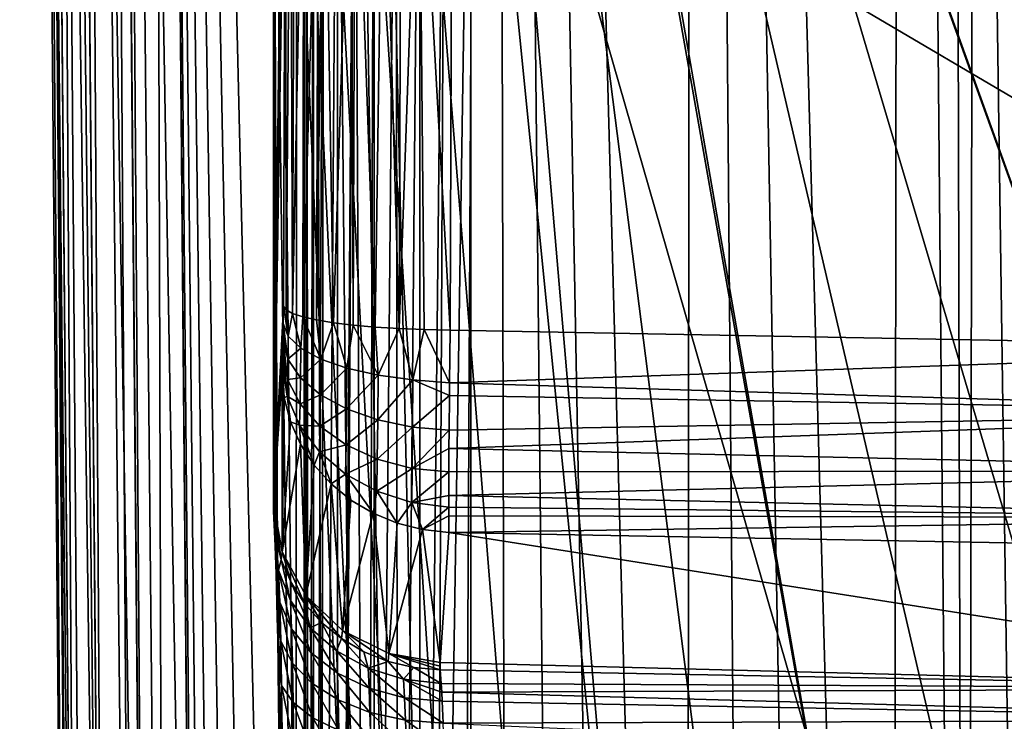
# Model space of a CAD drawing. Header units: metres. Extents: x -104 to 104, y -111 to 38.
# Tile 48 of 256: x -16.58 to -5.08, y -80.43 to -72.23. Entities that reach past the tile are written whole.
import ezdxf

# ---------------------------------------------------------------- set-up
doc = ezdxf.new("R2010")
doc.units = ezdxf.units.M
doc.layers.add('solid_509367_AD153', color=7, linetype='CONTINUOUS')

msp = doc.modelspace()

# ---------------------------------------------------------------- linework, layer by layer
at = {"layer": 'solid_509367_AD153'}
for points in [[(-13.306856, -22.336416, 19), (-15.078767, -28.81238, 19), (-13.366148, -100.621399, 19)], [(-13.306856, -22.336416, 19), (-13.366148, -100.621399, 19), (-12.973445, -101.476456, 19)], [(-13.306856, -22.336416, 19), (-12.020095, -103.109848, 19), (-11.469076, -103.872032, 19)], [(-11.061666, -23.528255, 19), (-13.306856, -22.336416, 19), (-11.469076, -103.872032, 19)], [(-13.306856, -22.336416, 19), (-12.523104, -102.308563, 19), (-12.020095, -103.109848, 19)], [(-13.306856, -22.336416, 19), (-12.973445, -101.476456, 19), (-12.523104, -102.308563, 19)], [(-11.061666, -23.528255, 19), (-11.469076, -103.872032, 19), (-10.865832, -104.60054, 19)], [(-11.061666, -23.528255, 19), (-9.526584, -105.931496, 19), (-8.794384, -106.528069, 19)], [(-8.716385, -24.495298, 19), (-11.061666, -23.528255, 19), (-8.794384, -106.528069, 19)], [(-11.061666, -23.528255, 19), (-10.215745, -105.289925, 19), (-9.526584, -105.931496, 19)], [(-11.061666, -23.528255, 19), (-10.865832, -104.60054, 19), (-10.215745, -105.289925, 19)], [(-8.716385, -24.495298, 19), (-8.794384, -106.528069, 19), (-8.022607, -107.077965, 19)], [(-8.716385, -24.495298, 19), (-7.220922, -107.574203, 19), (-6.388215, -108.016479, 19)], [(-6.283266, -25.228895, 19), (-8.716385, -24.495298, 19), (-6.388215, -108.016479, 19)], [(-8.716385, -24.495298, 19), (-8.022607, -107.077965, 19), (-7.220922, -107.574203, 19)], [(-6.283266, -25.228895, 19), (-6.388215, -108.016479, 19), (-5.524226, -108.405891, 19)], [(-5.668289, -52.594933, 19), (-6.283266, -25.228895, 19), (-5.524226, -108.405891, 19)], [(-16.464533, -28.824472, 18.074024), (-16.578709, -28.82547, 17.5), (-15.885823, -95.138023, 18.074024)], [(-16.578709, -28.82547, 17.5), (-16.578709, -28.82547, -14.70081), (-16, -95.139023, -5.381048)], [(-16.505285, -28.889103, -15.158151), (-16, -95.139023, -5.381048), (-16.578709, -28.82547, -14.70081)], [(-16, -95.139023, 17.5), (-16.578709, -28.82547, 17.5), (-16, -95.139023, -5.381048)], [(-15.885823, -95.138023, 18.074024), (-16.578709, -28.82547, 17.5), (-16, -95.139023, 17.5)], [(-16.138969, -28.821632, 18.561077), (-16.464533, -28.824472, 18.074024), (-15.560261, -95.135185, 18.561077)], [(-16.464533, -28.824472, 18.074024), (-15.885823, -95.138023, 18.074024), (-15.560261, -95.135185, 18.561077)], [(-15.651682, -28.817379, 18.886271), (-16.138969, -28.821632, 18.561077), (-15.072972, -95.130928, 18.886271)], [(-16.138969, -28.821632, 18.561077), (-15.560261, -95.135185, 18.561077), (-15.072972, -95.130928, 18.886271)], [(-15.651682, -28.817379, 18.886271), (-14.500057, -95.125931, 19), (-15.078767, -28.81238, 19)], [(-15.651682, -28.817379, 18.886271), (-15.072972, -95.130928, 18.886271), (-14.500057, -95.125931, 19)], [(-15.078767, -28.81238, 19), (-13.703911, -99.736122, 19), (-13.366148, -100.621399, 19)], [(-15.078767, -28.81238, 19), (-13.984571, -98.830017, 19), (-13.703911, -99.736122, 19)], [(-15.078767, -28.81238, 19), (-14.204238, -97.916931, 19), (-13.984571, -98.830017, 19)], [(-15.078767, -28.81238, 19), (-14.362865, -96.997032, 19), (-14.204238, -97.916931, 19)], [(-15.078767, -28.81238, 19), (-14.461473, -96.066704, 19), (-14.362865, -96.997032, 19)], [(-15.078767, -28.81238, 19), (-14.500057, -95.125931, 19), (-14.461473, -96.066704, 19)], [(-16.505285, -28.889103, -15.158151), (-15.948905, -95.192352, -5.763708), (-16, -95.139023, -5.381048)], [(-16.505285, -28.889103, -15.158151), (-16.464012, -28.904299, -15.268829), (-15.948905, -95.192352, -5.763708)], [(-16.464012, -28.904299, -15.268829), (-15.885302, -95.21785, -5.949071), (-15.948905, -95.192352, -5.763708)], [(-16.464012, -28.904299, -15.268829), (-16.292158, -28.945486, -15.572569), (-15.885302, -95.21785, -5.949071)], [(-16.292158, -28.945486, -15.572569), (-15.560588, -95.282631, -6.4302), (-15.799027, -95.241432, -6.12222)], [(-16.292158, -28.945486, -15.572569), (-16.138748, -28.969154, -15.750506), (-15.560588, -95.282631, -6.4302)], [(-16.292158, -28.945486, -15.572569), (-15.799027, -95.241432, -6.12222), (-15.885302, -95.21785, -5.949071)], [(-16.138748, -28.969154, -15.750506), (-15.960203, -28.988834, -15.901615), (-15.560588, -95.282631, -6.4302)], [(-15.960203, -28.988834, -15.901615), (-15.249843, -95.313156, -6.666649), (-15.560588, -95.282631, -6.4302)], [(-15.960203, -28.988834, -15.901615), (-15.652354, -29.010181, -16.072624), (-15.249843, -95.313156, -6.666649)], [(-15.652354, -29.010181, -16.072624), (-15.07364, -95.32373, -6.752864), (-15.249843, -95.313156, -6.666649)], [(-15.652354, -29.010181, -16.072624), (-15.541929, -29.0149, -16.113066), (-15.07364, -95.32373, -6.752864)], [(-15.541929, -29.0149, -16.113066), (-15.078767, -29.021139, -16.186213), (-14.887978, -95.33091, -6.815448)], [(-15.541929, -29.0149, -16.113066), (-14.887978, -95.33091, -6.815448), (-15.07364, -95.32373, -6.752864)], [(-12.25, -95.139023, -6.89395), (-14.500057, -95.334694, -6.86645), (-15.078767, -29.021139, -16.186213)], [(-14.887978, -95.33091, -6.815448), (-15.078767, -29.021139, -16.186213), (-14.500057, -95.334694, -6.86645)], [(-9.259171, -87.196854, -8.010149), (-15.078767, -29.021139, -16.186213), (-12.122924, -53.754974, -12.710098)], [(-12.12449, -93.411285, -7.136768), (-12.25, -95.139023, -6.89395), (-15.078767, -29.021139, -16.186213)], [(-11.75394, -91.723495, -7.373971), (-12.12449, -93.411285, -7.136768), (-15.078767, -29.021139, -16.186213)], [(-11.142272, -90.098335, -7.602372), (-11.75394, -91.723495, -7.373971), (-15.078767, -29.021139, -16.186213)], [(-10.304474, -88.580566, -7.81568), (-11.142272, -90.098335, -7.602372), (-15.078767, -29.021139, -16.186213)], [(-9.259171, -87.196854, -8.010149), (-10.304474, -88.580566, -7.81568), (-15.078767, -29.021139, -16.186213)], [(-5.421287, -53.759758, 19), (-5.668289, -52.594933, 19), (-5.524226, -108.405891, 19)], [(-6.622904, -84.93483, -8.328055), (-12.122924, -53.754974, -12.710098), (-11.748401, -55.467903, -12.469362)], [(-8.020223, -85.969955, -8.182578), (-9.259171, -87.196854, -8.010149), (-12.122924, -53.754974, -12.710098)], [(-6.622904, -84.93483, -8.328055), (-8.020223, -85.969955, -8.182578), (-12.122924, -53.754974, -12.710098)], [(-5.421287, -53.759758, 19), (-5.524226, -108.405891, 19), (-4.639905, -108.737579, 19)], [(-4.936345, -54.849998, 19), (-5.421287, -53.759758, 19), (-4.639905, -108.737579, 19)], [(-1.750467, -83.133163, -8.581263), (-11.748401, -55.467903, -12.469362), (-11.130763, -57.115223, -12.237846)], [(-5.09022, -84.105186, -8.444654), (-6.622904, -84.93483, -8.328055), (-11.748401, -55.467903, -12.469362)], [(-3.449093, -83.499474, -8.529782), (-5.09022, -84.105186, -8.444654), (-11.748401, -55.467903, -12.469362)], [(-1.750467, -83.133163, -8.581263), (-3.449093, -83.499474, -8.529782), (-11.748401, -55.467903, -12.469362)], [(0, -83.00824, -8.598821), (-11.130763, -57.115223, -12.237846), (-10.286567, -58.650589, -12.022065)], [(-1.750467, -83.133163, -8.581263), (-11.130763, -57.115223, -12.237846), (0, -83.00824, -8.598821)], [(0, -83.00824, -8.598821), (-10.286567, -58.650589, -12.022065), (-9.235709, -60.047344, -11.825764)], [(0, -83.00824, -8.598821), (-9.235709, -60.047344, -11.825764), (-7.993071, -61.282524, -11.65217)], [(0, -83.00824, -8.598821), (-7.993071, -61.282524, -11.65217), (-6.595271, -62.322243, -11.506047)], [(0, -83.00824, -8.598821), (-6.595271, -62.322243, -11.506047), (-5.065336, -63.15366, -11.389199)], [(-11.307395, -66.963005, 15.803905), (0, -66.735802, 16.1), (0, -106.24762, 16.1)], [(-13.254356, -95, 13.856945), (-13.529931, -67.189644, 3.333144), (-13.254356, -66.963005, 13.856945)], [(-13.223433, -66.963005, 14.15876), (-13.254356, -95, 13.856945), (-13.254356, -66.963005, 13.856945)], [(-13.207033, -95, 14.240168), (-13.254356, -95, 13.856945), (-13.223433, -66.963005, 14.15876)], [(-13.207033, -95, 14.240168), (-13.223433, -66.963005, 14.15876), (-13.147212, -66.963005, 14.452426)], [(-13.147211, -95, 14.452428), (-13.207033, -95, 14.240168), (-13.147212, -66.963005, 14.452426)], [(-13.147211, -95, 14.452428), (-13.147212, -66.963005, 14.452426), (-13.027449, -66.963005, 14.731183)], [(-13.064178, -95, 14.657248), (-13.147211, -95, 14.452428), (-13.027449, -66.963005, 14.731183)], [(-13.064178, -95, 14.657248), (-13.027449, -66.963005, 14.731183), (-12.866898, -66.963005, 14.988617)], [(-12.866896, -95, 14.98862), (-13.064178, -95, 14.657248), (-12.866898, -66.963005, 14.988617)], [(-12.866896, -95, 14.98862), (-12.866898, -66.963005, 14.988617), (-12.669255, -66.963005, 15.218804)], [(-12.833417, -95, 15.032895), (-12.866896, -95, 14.98862), (-12.669255, -66.963005, 15.218804)], [(-12.525961, -95, 15.348859), (-12.833417, -95, 15.032895), (-12.669255, -66.963005, 15.218804)], [(-12.525961, -95, 15.348859), (-12.669255, -66.963005, 15.218804), (-12.439068, -66.963005, 15.416448)], [(-12.439065, -95, 15.41645), (-12.525961, -95, 15.348859), (-12.439068, -66.963005, 15.416448)], [(-12.439065, -95, 15.41645), (-12.439068, -66.963005, 15.416448), (-12.181633, -66.963005, 15.576998)], [(-12.15675, -95, 15.589786), (-12.439065, -95, 15.41645), (-12.181633, -66.963005, 15.576998)], [(-12.15675, -95, 15.589786), (-12.181633, -66.963005, 15.576998), (-11.902876, -66.963005, 15.696761)], [(-11.902874, -95, 15.696762), (-12.15675, -95, 15.589786), (-11.902876, -66.963005, 15.696761)], [(-11.902874, -95, 15.696762), (-11.902876, -66.963005, 15.696761), (-11.609211, -66.963005, 15.772982)], [(-11.743725, -95, 15.743969), (-11.902874, -95, 15.696762), (-11.609211, -66.963005, 15.772982)], [(-11.743725, -95, 15.743969), (-11.307395, -66.963005, 15.803905), (-11.307395, -95, 15.803905)], [(-11.743725, -95, 15.743969), (-11.609211, -66.963005, 15.772982), (-11.307395, -66.963005, 15.803905)], [(-11.307395, -66.963005, 15.803905), (0, -106.24762, 16.1), (-11.307395, -95, 15.803905)], [(-13.254356, -95, 13.856945), (-13.6131, -67.469704, 0.157062), (-13.529931, -67.189644, 3.333144)], [(-13.615156, -77.931595, -0.00046), (-13.6131, -67.469704, 0.157062), (-13.6131, -77.974136, 0.157062)], [(-13.615156, -77.931595, -0.00046), (-13.615156, -67.478897, -0.000001), (-13.6131, -67.469704, 0.157062)], [(-13.615156, -67.478897, -0.000001), (-13.6131, -77.88945, -0.157062), (-13.6131, -67.488022, -0.157062)], [(-13.615156, -77.931595, -0.00046), (-13.6131, -77.88945, -0.157062), (-13.615156, -67.478897, -0.000001)], [(-13.596769, -78.295128, 0.780701), (-13.6131, -77.974136, 0.157062), (-13.6131, -67.469704, 0.157062)], [(-13.593241, -78.381271, 0.915446), (-13.596769, -78.295128, 0.780701), (-13.6131, -67.469704, 0.157062)], [(-13.582271, -78.710007, 1.334407), (-13.593241, -78.381271, 0.915446), (-13.6131, -67.469704, 0.157062)], [(-13.577874, -78.871941, 1.502273), (-13.582271, -78.710007, 1.334407), (-13.6131, -67.469704, 0.157062)], [(-13.569959, -79.213097, 1.804571), (-13.577874, -78.871941, 1.502273), (-13.6131, -67.469704, 0.157062)], [(-13.565177, -79.468681, 1.987181), (-13.569959, -79.213097, 1.804571), (-13.6131, -67.469704, 0.157062)], [(-13.254356, -95, 13.856945), (-13.565177, -79.468681, 1.987181), (-13.6131, -67.469704, 0.157062)], [(-13.497597, -67.870895, -4.567947), (-13.6131, -67.488022, -0.157062), (-13.6131, -77.88945, -0.157062)], [(-13.492368, -67.909294, -4.767638), (-13.497597, -67.870895, -4.567947), (-13.6131, -77.88945, -0.157062)], [(-13.487946, -67.976288, -4.936532), (-13.492368, -67.909294, -4.767638), (-13.6131, -77.88945, -0.157062)], [(-13.483952, -68.072174, -5.089029), (-13.487946, -67.976288, -4.936532), (-13.6131, -77.88945, -0.157062)], [(-13.480238, -68.205193, -5.230859), (-13.483952, -68.072174, -5.089029), (-13.6131, -77.88945, -0.157062)], [(-13.47803, -68.314888, -5.315175), (-13.480238, -68.205193, -5.230859), (-13.6131, -77.88945, -0.157062)], [(-13.476192, -68.439857, -5.385408), (-13.47803, -68.314888, -5.315175), (-13.6131, -77.88945, -0.157062)], [(-13.474833, -68.572884, -5.437239), (-13.476192, -68.439857, -5.385408), (-13.6131, -77.88945, -0.157062)], [(-13.473992, -68.712242, -5.469389), (-13.474833, -68.572884, -5.437239), (-13.6131, -77.88945, -0.157062)], [(-13.473695, -68.856316, -5.480743), (-13.473992, -68.712242, -5.469389), (-13.6131, -77.88945, -0.157062)], [(-13.473938, -69.00531, -5.471454), (-13.473695, -68.856316, -5.480743), (-13.6131, -77.88945, -0.157062)], [(-13.498151, -75.580048, -4.546794), (-13.473938, -69.00531, -5.471454), (-13.6131, -77.88945, -0.157062)], [(-13.467296, -75.6222, -4.845711), (-13.473938, -69.00531, -5.471454), (-13.498151, -75.580048, -4.546794)], [(-13.414808, -69.065903, -5.900774), (-13.473938, -69.00531, -5.471454), (-13.467296, -75.6222, -4.845711)], [(-13.414808, -69.065903, -5.900774), (-13.467296, -75.6222, -4.845711), (-13.391127, -75.663383, -5.13654)], [(-13.366917, -69.088646, -6.061193), (-13.414808, -69.065903, -5.900774), (-13.391127, -75.663383, -5.13654)], [(-13.261615, -69.123932, -6.309375), (-13.366917, -69.088646, -6.061193), (-13.391127, -75.663383, -5.13654)], [(-11.526978, -69.283562, -7.398958), (0, -76.073334, -6.749528), (0, -69.01059, -7.742133)], [(-13.261615, -69.123932, -6.309375), (-13.391127, -75.663383, -5.13654), (-13.271398, -75.702652, -5.41259)], [(-13.086658, -69.164352, -6.592153), (-13.261615, -69.123932, -6.309375), (-13.271398, -75.702652, -5.41259)], [(-13.086658, -69.164352, -6.592153), (-13.271398, -75.702652, -5.41259), (-13.110864, -75.73909, -5.667502)], [(-13.021845, -69.176216, -6.674845), (-13.086658, -69.164352, -6.592153), (-13.110864, -75.73909, -5.667502)], [(-13.021845, -69.176216, -6.674845), (-13.110864, -75.73909, -5.667502), (-12.913221, -75.771873, -5.895412)], [(-12.707116, -69.220222, -6.979477), (-13.021845, -69.176216, -6.674845), (-12.913221, -75.771873, -5.895412)], [(-12.707116, -69.220222, -6.979477), (-12.913221, -75.771873, -5.895412), (-12.68302, -75.80024, -6.091071)], [(-12.658815, -69.225494, -7.015724), (-12.707116, -69.220222, -6.979477), (-12.68302, -75.80024, -6.091071)], [(-12.658815, -69.225494, -7.015724), (-12.68302, -75.80024, -6.091071), (-12.425558, -75.823532, -6.249976)], [(-12.332676, -69.253807, -7.208512), (-12.658815, -69.225494, -7.015724), (-12.425558, -75.823532, -6.249976)], [(-12.332676, -69.253807, -7.208512), (-12.425558, -75.823532, -6.249976), (-12.146764, -75.841225, -6.368468)], [(-12.122558, -69.266479, -7.293125), (-12.332676, -69.253807, -7.208512), (-12.146764, -75.841225, -6.368468)], [(-11.916665, -69.27536, -7.350854), (-12.122558, -69.266479, -7.293125), (-12.146764, -75.841225, -6.368468)], [(-11.916665, -69.27536, -7.350854), (-12.146764, -75.841225, -6.368468), (-11.853054, -75.852905, -6.44382)], [(-11.916665, -69.27536, -7.350854), (-11.55119, -75.858299, -6.474298), (-11.526978, -69.283562, -7.398958)], [(-11.916665, -69.27536, -7.350854), (-11.853054, -75.852905, -6.44382), (-11.55119, -75.858299, -6.474298)], [(-11.526978, -69.283562, -7.398958), (-11.55119, -75.858299, -6.474298), (0, -76.073334, -6.749528)], [(-13.499475, -75.7826, -4.496201), (-13.498151, -75.580048, -4.546794), (-13.6131, -77.88945, -0.157062)], [(-13.442075, -75.929298, -4.899385), (-13.498151, -75.580048, -4.546794), (-13.499475, -75.7826, -4.496201)], [(-13.467296, -75.6222, -4.845711), (-13.498151, -75.580048, -4.546794), (-13.442075, -75.929298, -4.899385)], [(-13.391127, -75.663383, -5.13654), (-13.467296, -75.6222, -4.845711), (-13.442075, -75.929298, -4.899385)], [(-13.391127, -75.663383, -5.13654), (-13.442075, -75.929298, -4.899385), (-13.293744, -76.069473, -5.281039)], [(-13.271398, -75.702652, -5.41259), (-13.391127, -75.663383, -5.13654), (-13.293744, -76.069473, -5.281039)], [(-13.5009, -75.906372, -4.441806), (-13.499475, -75.7826, -4.496201), (-13.6131, -77.88945, -0.157062)], [(-13.445433, -76.198433, -4.768528), (-13.499475, -75.7826, -4.496201), (-13.5009, -75.906372, -4.441806)], [(-13.442075, -75.929298, -4.899385), (-13.499475, -75.7826, -4.496201), (-13.445433, -76.198433, -4.768528)], [(-13.271398, -75.702652, -5.41259), (-13.293744, -76.069473, -5.281039), (-13.061425, -76.19619, -5.6235)], [(-13.110864, -75.73909, -5.667502), (-13.271398, -75.702652, -5.41259), (-13.061425, -76.19619, -5.6235)], [(-12.913221, -75.771873, -5.895412), (-13.110864, -75.73909, -5.667502), (-13.061425, -76.19619, -5.6235)], [(-12.913221, -75.771873, -5.895412), (-13.061425, -76.19619, -5.6235), (-12.755996, -76.30352, -5.91073)], [(-12.68302, -75.80024, -6.091071), (-12.913221, -75.771873, -5.895412), (-12.755996, -76.30352, -5.91073)], [(-12.68302, -75.80024, -6.091071), (-12.755996, -76.30352, -5.91073), (-12.391759, -76.386444, -6.12928)], [(-12.425558, -75.823532, -6.249976), (-12.68302, -75.80024, -6.091071), (-12.391759, -76.386444, -6.12928)], [(-12.146764, -75.841225, -6.368468), (-12.425558, -75.823532, -6.249976), (-12.391759, -76.386444, -6.12928)], [(-12.146764, -75.841225, -6.368468), (-12.391759, -76.386444, -6.12928), (-11.98577, -76.441078, -6.268915)], [(-11.853054, -75.852905, -6.44382), (-12.146764, -75.841225, -6.368468), (-11.98577, -76.441078, -6.268915)], [(-11.853054, -75.852905, -6.44382), (-11.98577, -76.441078, -6.268915), (-11.557734, -76.474785, -6.319455)], [(-11.853054, -75.852905, -6.44382), (-11.557734, -76.474785, -6.319455), (-11.55119, -75.858299, -6.474298)], [(-11.557734, -76.474785, -6.319455), (0, -76.073334, -6.749528), (-11.55119, -75.858299, -6.474298)], [(-13.501868, -75.970116, -4.404839), (-13.5009, -75.906372, -4.441806), (-13.6131, -77.88945, -0.157062)], [(-13.505225, -76.134125, -4.276633), (-13.501868, -75.970116, -4.404839), (-13.6131, -77.88945, -0.157062)], [(-13.450028, -76.434906, -4.584934), (-13.501868, -75.970116, -4.404839), (-13.505225, -76.134125, -4.276633)], [(-13.445433, -76.198433, -4.768528), (-13.5009, -75.906372, -4.441806), (-13.501868, -75.970116, -4.404839)], [(-13.445433, -76.198433, -4.768528), (-13.501868, -75.970116, -4.404839), (-13.450028, -76.434906, -4.584934)], [(-13.293744, -76.069473, -5.281039), (-13.442075, -75.929298, -4.899385), (-13.445433, -76.198433, -4.768528)], [(-13.506045, -76.165199, -4.245324), (-13.505225, -76.134125, -4.276633), (-13.6131, -77.88945, -0.157062)], [(-13.455696, -76.628571, -4.356172), (-13.505225, -76.134125, -4.276633), (-13.506045, -76.165199, -4.245324)], [(-13.450028, -76.434906, -4.584934), (-13.505225, -76.134125, -4.276633), (-13.455696, -76.628571, -4.356172)], [(-13.293744, -76.069473, -5.281039), (-13.445433, -76.198433, -4.768528), (-13.297883, -76.415939, -5.112772)], [(-13.061425, -76.19619, -5.6235), (-13.293744, -76.069473, -5.281039), (-13.297883, -76.415939, -5.112772)], [(-11.557734, -76.474785, -6.319455), (0, -76.826546, -6.540836), (0, -76.073334, -6.749528)], [(-13.509421, -76.268684, -4.116387), (-13.506045, -76.165199, -4.245324), (-13.6131, -77.88945, -0.157062)], [(-13.455696, -76.628571, -4.356172), (-13.506045, -76.165199, -4.245324), (-13.509421, -76.268684, -4.116387)], [(-13.297883, -76.415939, -5.112772), (-13.445433, -76.198433, -4.768528), (-13.450028, -76.434906, -4.584934)], [(-13.061425, -76.19619, -5.6235), (-13.297883, -76.415939, -5.112772), (-13.06614, -76.612541, -5.421357)], [(-12.755996, -76.30352, -5.91073), (-13.061425, -76.19619, -5.6235), (-13.06614, -76.612541, -5.421357)], [(-13.514277, -76.367493, -3.93096), (-13.509421, -76.268684, -4.116387), (-13.6131, -77.88945, -0.157062)], [(-13.487782, -76.65107, -4.044629), (-13.509421, -76.268684, -4.116387), (-13.514277, -76.367493, -3.93096)], [(-13.455696, -76.628571, -4.356172), (-13.509421, -76.268684, -4.116387), (-13.487782, -76.65107, -4.044629)], [(-12.755996, -76.30352, -5.91073), (-13.06614, -76.612541, -5.421357), (-12.761071, -76.779022, -5.679814)], [(-12.391759, -76.386444, -6.12928), (-12.755996, -76.30352, -5.91073), (-12.761071, -76.779022, -5.679814)], [(-13.513728, -78.449951, -0.3805), (-13.514277, -76.367493, -3.93096), (-13.6131, -77.88945, -0.157062)], [(-13.487782, -76.65107, -4.044629), (-13.514277, -76.367493, -3.93096), (-13.513728, -78.449951, -0.3805)], [(-13.303233, -76.72068, -4.876853), (-13.450028, -76.434906, -4.584934), (-13.455696, -76.628571, -4.356172)], [(-13.297883, -76.415939, -5.112772), (-13.450028, -76.434906, -4.584934), (-13.303233, -76.72068, -4.876853)], [(-13.06614, -76.612541, -5.421357), (-13.297883, -76.415939, -5.112772), (-13.303233, -76.72068, -4.876853)], [(-12.391759, -76.386444, -6.12928), (-12.761071, -76.779022, -5.679814), (-12.396984, -76.907578, -5.876021)], [(-11.98577, -76.441078, -6.268915), (-12.391759, -76.386444, -6.12928), (-12.396984, -76.907578, -5.876021)], [(-11.98577, -76.441078, -6.268915), (-12.396984, -76.907578, -5.876021), (-11.990952, -76.992172, -6.000779)], [(-11.98577, -76.441078, -6.268915), (-11.990952, -76.992172, -6.000779), (-11.55912, -76.622307, -6.260752)], [(-11.98577, -76.441078, -6.268915), (-11.55912, -76.622307, -6.260752), (-11.557734, -76.474785, -6.319455)], [(-11.557734, -76.474785, -6.319455), (-11.55912, -76.622307, -6.260752), (0, -76.826546, -6.540836)], [(-13.414907, -76.927979, -4.154396), (-13.487782, -76.65107, -4.044629), (-13.513728, -78.449951, -0.3805)], [(-13.455696, -76.628571, -4.356172), (-13.487782, -76.65107, -4.044629), (-13.414907, -76.927979, -4.154396)], [(-13.309671, -76.970673, -4.582807), (-13.455696, -76.628571, -4.356172), (-13.414907, -76.927979, -4.154396)], [(-13.303233, -76.72068, -4.876853), (-13.455696, -76.628571, -4.356172), (-13.309671, -76.970673, -4.582807)], [(-13.06614, -76.612541, -5.421357), (-13.303233, -76.72068, -4.876853), (-13.071772, -76.978859, -5.138001)], [(-12.761071, -76.779022, -5.679814), (-13.06614, -76.612541, -5.421357), (-13.071772, -76.978859, -5.138001)], [(-11.990952, -76.992172, -6.000779), (-11.562658, -77.027855, -6.048831), (-11.55912, -76.622307, -6.260752)], [(-11.55912, -76.622307, -6.260752), (-11.562658, -77.027855, -6.048831), (0, -76.826546, -6.540836)], [(-13.071772, -76.978859, -5.138001), (-13.303233, -76.72068, -4.876853), (-13.309671, -76.970673, -4.582807)], [(-12.761071, -76.779022, -5.679814), (-13.071772, -76.978859, -5.138001), (-12.766547, -77.197289, -5.356075)], [(-12.396984, -76.907578, -5.876021), (-12.761071, -76.779022, -5.679814), (-12.766547, -77.197289, -5.356075)], [(-13.297364, -77.191719, -4.257679), (-13.414907, -76.927979, -4.154396), (-13.513728, -78.449951, -0.3805)], [(-13.309671, -76.970673, -4.582807), (-13.414907, -76.927979, -4.154396), (-13.297364, -77.191719, -4.257679)], [(-12.396984, -76.907578, -5.876021), (-12.766547, -77.197289, -5.356075), (-12.401938, -77.365677, -5.520804)], [(-11.990952, -76.992172, -6.000779), (-12.396984, -76.907578, -5.876021), (-12.401938, -77.365677, -5.520804)], [(-11.56424, -77.239883, -5.903543), (0, -77.502327, -6.142983), (0, -76.826546, -6.540836)], [(-11.562658, -77.027855, -6.048831), (-11.56424, -77.239883, -5.903543), (0, -76.826546, -6.540836)], [(-13.309671, -76.970673, -4.582807), (-13.297364, -77.191719, -4.257679), (-13.137916, -77.436073, -4.35205)], [(-13.078294, -77.279518, -4.7848), (-13.309671, -76.970673, -4.582807), (-13.137916, -77.436073, -4.35205)], [(-13.071772, -76.978859, -5.138001), (-13.309671, -76.970673, -4.582807), (-13.078294, -77.279518, -4.7848)], [(-12.766547, -77.197289, -5.356075), (-13.071772, -76.978859, -5.138001), (-13.078294, -77.279518, -4.7848)], [(-11.990952, -76.992172, -6.000779), (-12.401938, -77.365677, -5.520804), (-11.995121, -77.476089, -5.624427)], [(-11.990952, -76.992172, -6.000779), (-11.995121, -77.476089, -5.624427), (-11.562658, -77.027855, -6.048831)], [(-11.995121, -77.476089, -5.624427), (-11.56424, -77.239883, -5.903543), (-11.562658, -77.027855, -6.048831)], [(-13.297364, -77.191719, -4.257679), (-13.513728, -78.449951, -0.3805), (-13.236732, -78.958046, -0.578156)], [(-13.137916, -77.436073, -4.35205), (-13.297364, -77.191719, -4.257679), (-13.236732, -78.958046, -0.578156)], [(-13.078294, -77.279518, -4.7848), (-13.137916, -77.436073, -4.35205), (-12.94031, -77.655312, -4.435291)], [(-12.766547, -77.197289, -5.356075), (-13.078294, -77.279518, -4.7848), (-12.772537, -77.540451, -4.952572)], [(-12.772537, -77.540451, -4.952572), (-13.078294, -77.279518, -4.7848), (-12.94031, -77.655312, -4.435291)], [(-12.401938, -77.365677, -5.520804), (-12.766547, -77.197289, -5.356075), (-12.772537, -77.540451, -4.952572)], [(-11.995121, -77.476089, -5.624427), (-11.566002, -77.51445, -5.670569), (-11.56424, -77.239883, -5.903543)], [(-11.56424, -77.239883, -5.903543), (-11.566002, -77.51445, -5.670569), (0, -77.502327, -6.142983)], [(-12.401938, -77.365677, -5.520804), (-12.772537, -77.540451, -4.952572), (-12.406904, -77.741096, -5.078166)], [(-11.995121, -77.476089, -5.624427), (-12.401938, -77.365677, -5.520804), (-12.406904, -77.741096, -5.078166)], [(-12.94031, -77.655312, -4.435291), (-13.137916, -77.436073, -4.35205), (-13.236732, -78.958046, -0.578156)], [(-11.995121, -77.476089, -5.624427), (-12.406904, -77.741096, -5.078166), (-11.998736, -77.871948, -5.155622)], [(-11.995121, -77.476089, -5.624427), (-11.998736, -77.871948, -5.155622), (-11.566002, -77.51445, -5.670569)], [(-11.998736, -77.871948, -5.155622), (-11.567245, -77.789268, -5.36902), (-11.566002, -77.51445, -5.670569)], [(-11.567245, -77.789268, -5.36902), (0, -78.051842, -5.583527), (0, -77.502327, -6.142983)], [(-11.566002, -77.51445, -5.670569), (-11.567245, -77.789268, -5.36902), (0, -77.502327, -6.142983)], [(-12.772537, -77.540451, -4.952572), (-12.94031, -77.655312, -4.435291), (-12.709194, -77.844269, -4.505445)], [(-12.772537, -77.540451, -4.952572), (-12.709194, -77.844269, -4.505445), (-12.45, -77.998512, -4.560861)], [(-12.406904, -77.741096, -5.078166), (-12.772537, -77.540451, -4.952572), (-12.45, -77.998512, -4.560861)], [(-12.94031, -77.655312, -4.435291), (-13.236732, -78.958046, -0.578156), (-12.808008, -79.366241, -0.731548)], [(-12.709194, -77.844269, -4.505445), (-12.94031, -77.655312, -4.435291), (-12.808008, -79.366241, -0.731548)], [(-12.406904, -77.741096, -5.078166), (-12.45, -77.998512, -4.560861), (-12.168821, -78.11441, -4.600236)], [(-11.998736, -77.871948, -5.155622), (-12.406904, -77.741096, -5.078166), (-12.168821, -78.11441, -4.600236)], [(-12.45, -77.998512, -4.560861), (-12.709194, -77.844269, -4.505445), (-12.808008, -79.366241, -0.731548)], [(-11.998736, -77.871948, -5.155622), (-11.567613, -77.925201, -5.18363), (-11.567245, -77.789268, -5.36902)], [(-11.567245, -77.789268, -5.36902), (-11.567613, -77.925201, -5.18363), (0, -78.051842, -5.583527)], [(-13.615156, -77.931595, -0.00046), (-13.592038, -78.261032, 0.040182), (-13.6131, -77.88945, -0.157062)], [(-13.615156, -77.931595, -0.00046), (-13.6131, -77.974136, 0.157062), (-13.592038, -78.261032, 0.040182)], [(-13.523273, -78.541077, -0.075144), (-13.6131, -77.88945, -0.157062), (-13.592038, -78.261032, 0.040182)], [(-13.513728, -78.449951, -0.3805), (-13.6131, -77.88945, -0.157062), (-13.523273, -78.541077, -0.075144)], [(-13.553835, -78.66291, 0.53957), (-13.6131, -77.974136, 0.157062), (-13.596769, -78.295128, 0.780701)], [(-13.592038, -78.261032, 0.040182), (-13.6131, -77.974136, 0.157062), (-13.553835, -78.66291, 0.53957)], [(-11.998736, -77.871948, -5.155622), (-12.168821, -78.11441, -4.600236), (-11.87227, -78.189232, -4.622646)], [(-11.998736, -77.871948, -5.155622), (-11.87227, -78.189232, -4.622646), (-11.567613, -77.925201, -5.18363)], [(-11.567613, -77.925201, -5.18363), (-11.87227, -78.189232, -4.622646), (-11.567731, -78.026169, -5.023589)], [(-11.567613, -77.925201, -5.18363), (-11.567731, -78.026169, -5.023589), (0, -78.051842, -5.583527)], [(-12.45, -77.998512, -4.560861), (-12.808008, -79.366241, -0.731548), (-12.267638, -79.636375, -0.826339)], [(-12.168821, -78.11441, -4.600236), (-12.45, -77.998512, -4.560861), (-12.267638, -79.636375, -0.826339)], [(-11.567731, -78.026169, -5.023589), (-11.87227, -78.189232, -4.622646), (-11.567316, -78.221222, -4.627562)], [(-11.567731, -78.026169, -5.023589), (-11.567316, -78.221222, -4.627562), (0, -78.051842, -5.583527)], [(0, -78.051842, -5.583527), (-11.567316, -78.221222, -4.627562), (0, -78.436554, -4.903177)], [(-11.87227, -78.189232, -4.622646), (-12.168821, -78.11441, -4.600236), (-12.267638, -79.636375, -0.826339)], [(-11.87227, -78.189232, -4.622646), (-12.267638, -79.636375, -0.826339), (-11.66614, -79.743187, -0.853664)], [(-11.87227, -78.189232, -4.622646), (-11.66614, -79.743187, -0.853664), (-11.567316, -78.221222, -4.627562)], [(-13.540754, -79.036896, 1.034855), (-13.596769, -78.295128, 0.780701), (-13.593241, -78.381271, 0.915446)], [(-13.553835, -78.66291, 0.53957), (-13.596769, -78.295128, 0.780701), (-13.540754, -79.036896, 1.034855)], [(-13.523273, -78.541077, -0.075144), (-13.592038, -78.261032, 0.040182), (-13.553835, -78.66291, 0.53957)], [(0, -80.044533, -0.923297), (-11.567316, -78.221222, -4.627562), (-11.66614, -79.743187, -0.853664)], [(0, -80.044533, -0.923297), (0, -78.436554, -4.903177), (-11.567316, -78.221222, -4.627562)], [(-13.540754, -79.036896, 1.034855), (-13.593241, -78.381271, 0.915446), (-13.582271, -78.710007, 1.334407)], [(-13.523273, -78.541077, -0.075144), (-13.553835, -78.66291, 0.53957), (-13.414464, -79.018547, 0.313727)], [(-13.513728, -78.449951, -0.3805), (-13.523273, -78.541077, -0.075144), (-13.408463, -78.807457, -0.186137)], [(-13.408463, -78.807457, -0.186137), (-13.523273, -78.541077, -0.075144), (-13.414464, -79.018547, 0.313727)], [(-13.513728, -78.449951, -0.3805), (-13.408463, -78.807457, -0.186137), (-13.250377, -79.053726, -0.290119)], [(-13.513728, -78.449951, -0.3805), (-13.250377, -79.053726, -0.290119), (-13.236732, -78.958046, -0.578156)], [(-13.553835, -78.66291, 0.53957), (-13.540754, -79.036896, 1.034855), (-13.402501, -79.34893, 0.750243)], [(-13.414464, -79.018547, 0.313727), (-13.553835, -78.66291, 0.53957), (-13.402501, -79.34893, 0.750243)], [(-13.529491, -79.491135, 1.457319), (-13.582271, -78.710007, 1.334407), (-13.577874, -78.871941, 1.502273)], [(-13.540754, -79.036896, 1.034855), (-13.582271, -78.710007, 1.334407), (-13.529491, -79.491135, 1.457319)], [(-13.529491, -79.491135, 1.457319), (-13.577874, -78.871941, 1.502273), (-13.569959, -79.213097, 1.804571)], [(-13.408463, -78.807457, -0.186137), (-13.414464, -79.018547, 0.313727), (-13.185654, -79.338264, 0.10798)], [(-13.250377, -79.053726, -0.290119), (-13.408463, -78.807457, -0.186137), (-13.185654, -79.338264, 0.10798)], [(-13.236732, -78.958046, -0.578156), (-13.250377, -79.053726, -0.290119), (-13.052825, -79.273972, -0.384585)], [(-13.236732, -78.958046, -0.578156), (-13.052825, -79.273972, -0.384585), (-12.820573, -79.46286, -0.467254)], [(-13.236732, -78.958046, -0.578156), (-12.820573, -79.46286, -0.467254), (-12.808008, -79.366241, -0.731548)], [(-13.540754, -79.036896, 1.034855), (-13.529491, -79.491135, 1.457319), (-13.392074, -79.750031, 1.122296)], [(-13.402501, -79.34893, 0.750243), (-13.540754, -79.036896, 1.034855), (-13.392074, -79.750031, 1.122296)], [(-13.414464, -79.018547, 0.313727), (-13.402501, -79.34893, 0.750243), (-13.174418, -79.629364, 0.491742)], [(-13.185654, -79.338264, 0.10798), (-13.414464, -79.018547, 0.313727), (-13.174418, -79.629364, 0.491742)], [(-13.052825, -79.273972, -0.384585), (-13.250377, -79.053726, -0.290119), (-13.185654, -79.338264, 0.10798)], [(-13.520499, -80.011879, 1.794464), (-13.569959, -79.213097, 1.804571), (-13.565177, -79.468681, 1.987181)], [(-13.529491, -79.491135, 1.457319), (-13.569959, -79.213097, 1.804571), (-13.520499, -80.011879, 1.794464)], [(-13.402501, -79.34893, 0.750243), (-13.392074, -79.750031, 1.122296), (-13.164422, -79.982605, 0.818599)], [(-13.174418, -79.629364, 0.491742), (-13.402501, -79.34893, 0.750243), (-13.164422, -79.982605, 0.818599)], [(-13.052825, -79.273972, -0.384585), (-13.185654, -79.338264, 0.10798), (-12.878669, -79.606331, -0.06754)], [(-13.185654, -79.338264, 0.10798), (-13.174418, -79.629364, 0.491742), (-12.867767, -79.864342, 0.272114)], [(-12.878669, -79.606331, -0.06754), (-13.185654, -79.338264, 0.10798), (-12.867767, -79.864342, 0.272114)], [(-12.820573, -79.46286, -0.467254), (-13.052825, -79.273972, -0.384585), (-12.878669, -79.606331, -0.06754)], [(-13.254356, -95, 13.856945), (-13.560079, -79.7957, 2.18188), (-13.565177, -79.468681, 1.987181)], [(-13.520499, -80.011879, 1.794464), (-13.565177, -79.468681, 1.987181), (-13.560079, -79.7957, 2.18188)], [(-12.820573, -79.46286, -0.467254), (-12.878669, -79.606331, -0.06754), (-12.50862, -79.809547, -0.204194)], [(-12.808008, -79.366241, -0.731548), (-12.820573, -79.46286, -0.467254), (-12.55922, -79.615852, -0.536135)], [(-12.55922, -79.615852, -0.536135), (-12.820573, -79.46286, -0.467254), (-12.50862, -79.809547, -0.204194)], [(-12.808008, -79.366241, -0.731548), (-12.55922, -79.615852, -0.536135), (-12.27507, -79.729248, -0.589566)], [(-12.808008, -79.366241, -0.731548), (-12.27507, -79.729248, -0.589566), (-12.267638, -79.636375, -0.826339)], [(-13.529491, -79.491135, 1.457319), (-13.520499, -80.011879, 1.794464), (-13.383599, -80.209618, 1.418892)], [(-13.392074, -79.750031, 1.122296), (-13.529491, -79.491135, 1.457319), (-13.383599, -80.209618, 1.418892)], [(-13.174418, -79.629364, 0.491742), (-13.164422, -79.982605, 0.818599), (-12.857814, -80.177353, 0.561273)], [(-12.867767, -79.864342, 0.272114), (-13.174418, -79.629364, 0.491742), (-12.857814, -80.177353, 0.561273)], [(-12.878669, -79.606331, -0.06754), (-12.867767, -79.864342, 0.272114), (-12.497687, -80.042259, 0.102203)], [(-12.50862, -79.809547, -0.204194), (-12.878669, -79.606331, -0.06754), (-12.497687, -80.042259, 0.102203)], [(-12.27507, -79.729248, -0.589566), (-12.55922, -79.615852, -0.536135), (-12.50862, -79.809547, -0.204194)], [(-12.267638, -79.636375, -0.826339), (-12.27507, -79.729248, -0.589566), (-11.974974, -79.800323, -0.626256)], [(-12.267638, -79.636375, -0.826339), (-11.667509, -79.785355, -0.749196), (-11.66614, -79.743187, -0.853664)], [(-12.267638, -79.636375, -0.826339), (-11.666162, -79.827362, -0.645327), (-11.667509, -79.785355, -0.749196)], [(-12.267638, -79.636375, -0.826339), (-11.974974, -79.800323, -0.626256), (-11.666162, -79.827362, -0.645327)], [(-13.254356, -95, 13.856945), (-13.554846, -80.228447, 2.381709), (-13.560079, -79.7957, 2.18188)], [(-13.513921, -80.583603, 2.035988), (-13.560079, -79.7957, 2.18188), (-13.554846, -80.228447, 2.381709)], [(-13.520499, -80.011879, 1.794464), (-13.560079, -79.7957, 2.18188), (-13.513921, -80.583603, 2.035988)], [(-13.392074, -79.750031, 1.122296), (-13.383599, -80.209618, 1.418892), (-13.156054, -80.387184, 1.078905)], [(-13.164422, -79.982605, 0.818599), (-13.392074, -79.750031, 1.122296), (-13.156054, -80.387184, 1.078905)], [(-12.27507, -79.729248, -0.589566), (-12.50862, -79.809547, -0.204194), (-12.093726, -79.937904, -0.295254)], [(-12.50862, -79.809547, -0.204194), (-12.497687, -80.042259, 0.102203), (-12.082449, -80.15435, -0.009603)], [(-12.093726, -79.937904, -0.295254), (-12.50862, -79.809547, -0.204194), (-12.082449, -80.15435, -0.009603)], [(-11.974974, -79.800323, -0.626256), (-12.27507, -79.729248, -0.589566), (-12.093726, -79.937904, -0.295254)], [(-11.974974, -79.800323, -0.626256), (-12.093726, -79.937904, -0.295254), (-11.654236, -79.987129, -0.332959)], [(-11.974974, -79.800323, -0.626256), (-11.654236, -79.987129, -0.332959), (-11.666162, -79.827362, -0.645327)], [(-11.667509, -79.785355, -0.749196), (-11.666162, -79.827362, -0.645327), (-11.66614, -79.743187, -0.853664)], [(-11.666162, -79.827362, -0.645327), (0, -80.044533, -0.923297), (-11.66614, -79.743187, -0.853664)], [(-12.867767, -79.864342, 0.272114), (-12.857814, -80.177353, 0.561273), (-12.487438, -80.324608, 0.363064)], [(-12.497687, -80.042259, 0.102203), (-12.867767, -79.864342, 0.272114), (-12.487438, -80.324608, 0.363064)], [(-11.654236, -79.987129, -0.332959), (0, -80.044533, -0.923297), (-11.666162, -79.827362, -0.645327)], [(-13.520499, -80.011879, 1.794464), (-13.513921, -80.583603, 2.035988), (-13.37721, -80.713928, 1.631008)], [(-13.383599, -80.209618, 1.418892), (-13.520499, -80.011879, 1.794464), (-13.37721, -80.713928, 1.631008)], [(-13.164422, -79.982605, 0.818599), (-13.156054, -80.387184, 1.078905), (-12.849177, -80.535736, 0.791407)], [(-12.857814, -80.177353, 0.561273), (-13.164422, -79.982605, 0.818599), (-12.849177, -80.535736, 0.791407)], [(-12.497687, -80.042259, 0.102203), (-12.487438, -80.324608, 0.363064), (-12.071644, -80.417084, 0.233792)], [(-12.082449, -80.15435, -0.009603), (-12.497687, -80.042259, 0.102203), (-12.071644, -80.417084, 0.233792)], [(-12.093726, -79.937904, -0.295254), (-11.642565, -80.195107, -0.057741), (-11.648193, -80.089325, -0.185365)], [(-12.093726, -79.937904, -0.295254), (-12.082449, -80.15435, -0.009603), (-11.642565, -80.195107, -0.057741)], [(-12.093726, -79.937904, -0.295254), (-11.648193, -80.089325, -0.185365), (-11.654236, -79.987129, -0.332959)], [(-11.654236, -79.987129, -0.332959), (-11.648193, -80.089325, -0.185365), (0, -80.044533, -0.923297)], [(-11.648193, -80.089325, -0.185365), (0.00001, -80.411461, -0.335566), (0, -80.044533, -0.923297)], [(-12.082449, -80.15435, -0.009603), (-12.071644, -80.417084, 0.233792), (-11.631064, -80.449402, 0.179253)], [(-12.082449, -80.15435, -0.009603), (-11.631064, -80.449402, 0.179253), (-11.642565, -80.195107, -0.057741)], [(-11.648193, -80.089325, -0.185365), (-11.642565, -80.195107, -0.057741), (0.00001, -80.411461, -0.335566)], [(-13.254356, -95, 13.856945), (-13.552925, -80.438942, 2.455041), (-13.554846, -80.228447, 2.381709)], [(-13.513921, -80.583603, 2.035988), (-13.554846, -80.228447, 2.381709), (-13.552925, -80.438942, 2.455041)], [(-13.383599, -80.209618, 1.418892), (-13.37721, -80.713928, 1.631008), (-13.149454, -80.830902, 1.264774)], [(-13.156054, -80.387184, 1.078905), (-13.383599, -80.209618, 1.418892), (-13.149454, -80.830902, 1.264774)], [(-12.857814, -80.177353, 0.561273), (-12.849177, -80.535736, 0.791407), (-12.47823, -80.647903, 0.570695)], [(-12.487438, -80.324608, 0.363064), (-12.857814, -80.177353, 0.561273), (-12.47823, -80.647903, 0.570695)], [(-11.642565, -80.195107, -0.057741), (-11.631064, -80.449402, 0.179253), (0.00001, -80.411461, -0.335566)], [(-13.156054, -80.387184, 1.078905), (-13.149454, -80.830902, 1.264774), (-12.842025, -80.928688, 0.955568)], [(-12.849177, -80.535736, 0.791407), (-13.156054, -80.387184, 1.078905), (-12.842025, -80.928688, 0.955568)], [(-12.487438, -80.324608, 0.363064), (-12.47823, -80.647903, 0.570695), (-12.061655, -80.718094, 0.427742)], [(-12.071644, -80.417084, 0.233792), (-12.487438, -80.324608, 0.363064), (-12.061655, -80.718094, 0.427742)], [(-12.071644, -80.417084, 0.233792), (-11.620238, -80.740372, 0.368355), (-11.631064, -80.449402, 0.179253)], [(-12.071644, -80.417084, 0.233792), (-12.061655, -80.718094, 0.427742), (-11.620238, -80.740372, 0.368355)], [(-11.631064, -80.449402, 0.179253), (0.00001, -80.960976, 0.093757), (0.00001, -80.411461, -0.335566)]]:
    msp.add_3dface(points, dxfattribs=at)

doc.saveas('drawing.dxf')
